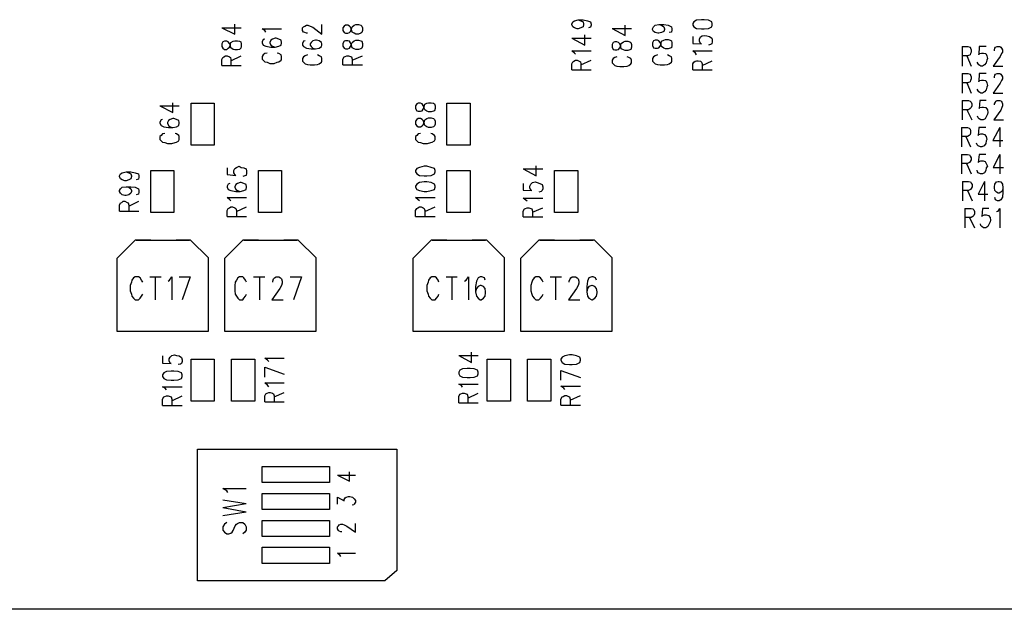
# Model space of a CAD drawing. Extents: x 11.9 to 28.1, y 10.8 to 21.2.
# Tile 18 of 44: x 21.5 to 23.4, y 13.9 to 15. Entities that reach past the tile are written whole.
import ezdxf

# ---------------------------------------------------------------- set-up
doc = ezdxf.new("R2010")
doc.units = 0
doc.header["$MEASUREMENT"] = 0
doc.layers.add('LAYNR1', color=2, linetype='Continuous')

msp = doc.modelspace()

# ---------------------------------------------------------------- linework, layer by layer
at = {"layer": 'LAYNR1'}
for points in [[(22.557, 15.031), (22.559, 15.035)], [(22.559, 15.035), (22.562, 15.037)], [(22.562, 15.037), (22.569, 15.039)], [(22.569, 15.039), (22.574, 15.037)], [(22.569, 15.039), (22.578, 15.039)], [(22.574, 15.037), (22.578, 15.035)], [(22.578, 15.039), (22.586, 15.037)], [(22.578, 15.035), (22.579, 15.031)], [(22.586, 15.037), (22.592, 15.035)], [(22.592, 15.035), (22.593, 15.031)], [(21.907, 15.024), (21.931, 15.012), (21.931, 15.031)], [(21.907, 15.024), (21.943, 15.024)], [(21.989, 15.016), (21.987, 15.019), (21.982, 15.022), (22.018, 15.022)], [(22.057, 15.024), (22.059, 15.026)], [(22.057, 15.019), (22.057, 15.024)], [(22.059, 15.016), (22.057, 15.019)], [(22.059, 15.026), (22.061, 15.027)], [(22.061, 15.027), (22.064, 15.029)], [(22.064, 15.029), (22.067, 15.029)], [(22.067, 15.029), (22.071, 15.027)], [(22.071, 15.027), (22.076, 15.025)], [(22.076, 15.025), (22.093, 15.012)], [(22.093, 15.012), (22.093, 15.03)], [(22.134, 15.027), (22.132, 15.024)], [(22.132, 15.024), (22.132, 15.019)], [(22.132, 15.019), (22.134, 15.015)], [(22.137, 15.029), (22.134, 15.027)], [(22.141, 15.029), (22.137, 15.029)], [(22.144, 15.027), (22.141, 15.029)], [(22.146, 15.025), (22.144, 15.027)], [(22.144, 15.015), (22.146, 15.017)], [(22.148, 15.02), (22.146, 15.025)], [(22.146, 15.017), (22.148, 15.022)], [(22.148, 15.022), (22.149, 15.026)], [(22.149, 15.016), (22.148, 15.02)], [(22.149, 15.026), (22.153, 15.029)], [(22.153, 15.029), (22.156, 15.03)], [(22.156, 15.03), (22.161, 15.03)], [(22.161, 15.03), (22.165, 15.029)], [(22.165, 15.029), (22.167, 15.027)], [(22.167, 15.027), (22.168, 15.024)], [(22.168, 15.019), (22.167, 15.015)], [(22.168, 15.024), (22.168, 15.019)], [(22.557, 15.03), (22.557, 15.031)], [(22.559, 15.026), (22.557, 15.03)], [(22.562, 15.024), (22.559, 15.026)], [(22.567, 15.022), (22.562, 15.024)], [(22.569, 15.022), (22.567, 15.022)], [(22.574, 15.024), (22.569, 15.022)], [(22.578, 15.026), (22.574, 15.024)], [(22.579, 15.03), (22.578, 15.026)], [(22.579, 15.031), (22.579, 15.03)], [(22.592, 15.025), (22.588, 15.024)], [(22.593, 15.029), (22.592, 15.025)], [(22.593, 15.031), (22.593, 15.029)], [(22.632, 15.023), (22.656, 15.01)], [(22.632, 15.023), (22.668, 15.023)], [(22.656, 15.01), (22.656, 15.029)], [(22.707, 15.022), (22.709, 15.026)], [(22.707, 15.021), (22.707, 15.022)], [(22.709, 15.017), (22.707, 15.021)], [(22.709, 15.026), (22.712, 15.029)], [(22.712, 15.015), (22.709, 15.017)], [(22.712, 15.029), (22.719, 15.03)], [(22.719, 15.03), (22.724, 15.029)], [(22.719, 15.03), (22.728, 15.03)], [(22.724, 15.029), (22.728, 15.026)], [(22.728, 15.017), (22.724, 15.015)], [(22.728, 15.03), (22.736, 15.029)], [(22.728, 15.026), (22.729, 15.022)], [(22.729, 15.021), (22.728, 15.017)], [(22.729, 15.022), (22.729, 15.021)], [(22.736, 15.029), (22.742, 15.026)], [(22.742, 15.026), (22.743, 15.022)], [(22.743, 15.02), (22.742, 15.016)], [(22.743, 15.022), (22.743, 15.02)], [(21.987, 15.003), (21.984, 15.002), (21.982, 14.998), (21.982, 14.996), (21.984, 14.992), (21.989, 14.99), (21.998, 14.988), (22.006, 14.988), (22.013, 14.99), (22.017, 14.992), (22.018, 14.996), (22.018, 14.997), (22.017, 15.001), (22.013, 15.003), (22.008, 15.005), (22.006, 15.005), (22.001, 15.003), (21.998, 15.001), (21.996, 14.997), (21.996, 14.996), (21.998, 14.992), (22.001, 14.99), (22.006, 14.988)], [(22.059, 14.999), (22.057, 14.995)], [(22.061, 15.015), (22.059, 15.016)], [(22.062, 15), (22.059, 14.999)], [(22.064, 15.014), (22.061, 15.015)], [(22.066, 15.014), (22.064, 15.014)], [(22.076, 15), (22.073, 14.997)], [(22.081, 15.001), (22.076, 15)], [(22.083, 15.001), (22.081, 15.001)], [(22.088, 15), (22.083, 15.001)], [(22.092, 14.997), (22.088, 15)], [(22.134, 14.999), (22.132, 14.995)], [(22.134, 15.015), (22.137, 15.014)], [(22.137, 15), (22.134, 14.999)], [(22.137, 15.014), (22.141, 15.014)], [(22.141, 15), (22.137, 15)], [(22.141, 15.014), (22.144, 15.015)], [(22.144, 14.999), (22.141, 15)], [(22.146, 14.996), (22.144, 14.999)], [(22.153, 15.014), (22.149, 15.016)], [(22.149, 14.997), (22.153, 15)], [(22.156, 15.012), (22.153, 15.014)], [(22.153, 15), (22.156, 15.001)], [(22.161, 15.012), (22.156, 15.012)], [(22.156, 15.001), (22.161, 15.001)], [(22.165, 15.014), (22.161, 15.012)], [(22.161, 15.001), (22.165, 15)], [(22.167, 15.015), (22.165, 15.014)], [(22.165, 15), (22.167, 14.999)], [(22.167, 14.999), (22.168, 14.995)], [(22.557, 15.005), (22.581, 14.992)], [(22.557, 15.005), (22.593, 15.005)], [(22.581, 14.992), (22.581, 15.011)], [(22.637, 14.998), (22.634, 14.997)], [(22.641, 14.998), (22.637, 14.998)], [(22.644, 14.997), (22.641, 14.998)], [(22.649, 14.995), (22.653, 14.998)], [(22.653, 14.998), (22.656, 14.999)], [(22.656, 14.999), (22.661, 14.999)], [(22.661, 14.999), (22.665, 14.998)], [(22.665, 14.998), (22.667, 14.997)], [(22.709, 15), (22.707, 14.996)], [(22.712, 15.001), (22.709, 15)], [(22.717, 15.014), (22.712, 15.015)], [(22.716, 15.001), (22.712, 15.001)], [(22.719, 15), (22.716, 15.001)], [(22.719, 15.014), (22.717, 15.014)], [(22.724, 15.015), (22.719, 15.014)], [(22.721, 14.997), (22.719, 15)], [(22.723, 14.995), (22.724, 14.999)], [(22.724, 14.999), (22.728, 15.001)], [(22.728, 15.001), (22.731, 15.002)], [(22.731, 15.002), (22.736, 15.002)], [(22.736, 15.002), (22.74, 15.001)], [(22.742, 15.016), (22.738, 15.015)], [(22.74, 15.001), (22.742, 15)], [(22.742, 15), (22.743, 14.996)], [(22.782, 15.008), (22.782, 14.995), (22.798, 14.994), (22.796, 14.995), (22.794, 14.999), (22.794, 15.003), (22.796, 15.007), (22.799, 15.009), (22.804, 15.01), (22.808, 15.009), (22.813, 15.008), (22.817, 15.005), (22.818, 15.002), (22.818, 14.998), (22.817, 14.994), (22.815, 14.993), (22.811, 14.992)], [(22.057, 14.995), (22.057, 14.992)], [(22.057, 14.992), (22.059, 14.989)], [(22.059, 14.989), (22.064, 14.986)], [(22.064, 14.986), (22.073, 14.985)], [(22.073, 14.997), (22.071, 14.994)], [(22.071, 14.994), (22.071, 14.992)], [(22.071, 14.992), (22.073, 14.989)], [(22.073, 14.989), (22.076, 14.986)], [(22.073, 14.985), (22.081, 14.985)], [(22.076, 14.986), (22.081, 14.985)], [(22.081, 14.985), (22.088, 14.986)], [(22.088, 14.986), (22.092, 14.989)], [(22.093, 14.994), (22.092, 14.997)], [(22.092, 14.989), (22.093, 14.992)], [(22.093, 14.992), (22.093, 14.994)], [(22.132, 14.995), (22.132, 14.99)], [(22.132, 14.99), (22.134, 14.986)], [(22.134, 14.986), (22.137, 14.985)], [(22.137, 14.985), (22.141, 14.985)], [(22.141, 14.985), (22.144, 14.986)], [(22.144, 14.986), (22.146, 14.989)], [(22.148, 14.991), (22.146, 14.996)], [(22.146, 14.989), (22.148, 14.994)], [(22.148, 14.994), (22.149, 14.997)], [(22.149, 14.987), (22.148, 14.991)], [(22.153, 14.985), (22.149, 14.987)], [(22.156, 14.984), (22.153, 14.985)], [(22.161, 14.984), (22.156, 14.984)], [(22.165, 14.985), (22.161, 14.984)], [(22.167, 14.986), (22.165, 14.985)], [(22.168, 14.99), (22.167, 14.986)], [(22.168, 14.995), (22.168, 14.99)], [(22.562, 14.977), (22.557, 14.981)], [(22.557, 14.981), (22.593, 14.981)], [(22.634, 14.997), (22.632, 14.993)], [(22.632, 14.993), (22.632, 14.988)], [(22.632, 14.988), (22.634, 14.984)], [(22.634, 14.984), (22.637, 14.983)], [(22.637, 14.983), (22.641, 14.983)], [(22.641, 14.983), (22.644, 14.984)], [(22.646, 14.994), (22.644, 14.997)], [(22.644, 14.984), (22.646, 14.987)], [(22.648, 14.989), (22.646, 14.994)], [(22.646, 14.987), (22.648, 14.992)], [(22.648, 14.992), (22.649, 14.995)], [(22.649, 14.985), (22.648, 14.989)], [(22.653, 14.983), (22.649, 14.985)], [(22.656, 14.982), (22.653, 14.983)], [(22.661, 14.982), (22.656, 14.982)], [(22.665, 14.983), (22.661, 14.982)], [(22.667, 14.984), (22.665, 14.983)], [(22.667, 14.997), (22.668, 14.993)], [(22.668, 14.988), (22.667, 14.984)], [(22.668, 14.993), (22.668, 14.988)], [(22.707, 14.996), (22.707, 14.991)], [(22.707, 14.991), (22.709, 14.987)], [(22.709, 14.987), (22.712, 14.986)], [(22.712, 14.986), (22.716, 14.986)], [(22.716, 14.986), (22.719, 14.987)], [(22.719, 14.987), (22.721, 14.99)], [(22.723, 14.992), (22.721, 14.997)], [(22.721, 14.99), (22.723, 14.995)], [(22.724, 14.989), (22.723, 14.992)], [(22.728, 14.986), (22.724, 14.989)], [(22.731, 14.985), (22.728, 14.986)], [(22.736, 14.985), (22.731, 14.985)], [(22.74, 14.986), (22.736, 14.985)], [(22.742, 14.987), (22.74, 14.986)], [(22.743, 14.991), (22.742, 14.987)], [(22.743, 14.996), (22.743, 14.991)], [(22.789, 14.974), (22.787, 14.977), (22.782, 14.981), (22.818, 14.981)], [(23.282, 14.989), (23.282, 14.953)], [(23.282, 14.989), (23.293, 14.989), (23.297, 14.988), (23.298, 14.986), (23.299, 14.983), (23.299, 14.979), (23.298, 14.976), (23.297, 14.974), (23.293, 14.972), (23.282, 14.972)], [(23.327, 14.989), (23.314, 14.989), (23.313, 14.974), (23.314, 14.976), (23.318, 14.977), (23.322, 14.977), (23.326, 14.976), (23.328, 14.972), (23.329, 14.967), (23.328, 14.964), (23.327, 14.959), (23.324, 14.955), (23.32, 14.953), (23.317, 14.953), (23.313, 14.955), (23.312, 14.957), (23.31, 14.96)], [(23.342, 14.981), (23.342, 14.983), (23.343, 14.986), (23.344, 14.988), (23.347, 14.989), (23.352, 14.989), (23.354, 14.988), (23.355, 14.986), (23.357, 14.983), (23.357, 14.979), (23.355, 14.976), (23.353, 14.971), (23.34, 14.953), (23.358, 14.953)], [(21.907, 14.954), (21.907, 14.965), (21.909, 14.969), (21.911, 14.97), (21.914, 14.972), (21.917, 14.972), (21.921, 14.97), (21.923, 14.969), (21.924, 14.965), (21.924, 14.954)], [(21.924, 14.963), (21.943, 14.972)], [(21.991, 14.977), (21.987, 14.976), (21.984, 14.974), (21.982, 14.971), (21.982, 14.966), (21.984, 14.964), (21.987, 14.961), (21.991, 14.96), (21.996, 14.958), (22.004, 14.958), (22.01, 14.96), (22.013, 14.961), (22.017, 14.964), (22.018, 14.966), (22.018, 14.971), (22.017, 14.974), (22.013, 14.976), (22.01, 14.977)], [(22.059, 14.97), (22.057, 14.967)], [(22.057, 14.967), (22.057, 14.962)], [(22.057, 14.962), (22.059, 14.96)], [(22.062, 14.972), (22.059, 14.97)], [(22.066, 14.974), (22.062, 14.972)], [(22.088, 14.972), (22.085, 14.974)], [(22.092, 14.97), (22.088, 14.972)], [(22.093, 14.967), (22.092, 14.97)], [(22.092, 14.96), (22.093, 14.962)], [(22.093, 14.962), (22.093, 14.967)], [(22.132, 14.966), (22.134, 14.97)], [(22.132, 14.955), (22.132, 14.966)], [(22.134, 14.97), (22.136, 14.971)], [(22.136, 14.971), (22.139, 14.972)], [(22.139, 14.972), (22.142, 14.972)], [(22.142, 14.972), (22.146, 14.971)], [(22.146, 14.971), (22.148, 14.97)], [(22.148, 14.97), (22.149, 14.966)], [(22.149, 14.964), (22.168, 14.972)], [(22.149, 14.966), (22.149, 14.955)], [(22.559, 14.961), (22.561, 14.962)], [(22.561, 14.962), (22.564, 14.964)], [(22.564, 14.975), (22.562, 14.977)], [(22.564, 14.964), (22.567, 14.964)], [(22.567, 14.964), (22.571, 14.962)], [(22.571, 14.962), (22.573, 14.961)], [(22.574, 14.955), (22.593, 14.964)], [(22.634, 14.967), (22.632, 14.964)], [(22.632, 14.964), (22.632, 14.959)], [(22.637, 14.969), (22.634, 14.967)], [(22.641, 14.97), (22.637, 14.969)], [(22.663, 14.969), (22.66, 14.97)], [(22.667, 14.967), (22.663, 14.969)], [(22.668, 14.964), (22.667, 14.967)], [(22.668, 14.959), (22.668, 14.964)], [(22.709, 14.97), (22.707, 14.967)], [(22.707, 14.967), (22.707, 14.962)], [(22.707, 14.962), (22.709, 14.96)], [(22.712, 14.972), (22.709, 14.97)], [(22.716, 14.974), (22.712, 14.972)], [(22.738, 14.972), (22.735, 14.974)], [(22.742, 14.97), (22.738, 14.972)], [(22.743, 14.967), (22.742, 14.97)], [(22.742, 14.96), (22.743, 14.962)], [(22.743, 14.962), (22.743, 14.967)], [(22.782, 14.946), (22.782, 14.957), (22.784, 14.96), (22.786, 14.962), (22.789, 14.963), (22.792, 14.963), (22.796, 14.962), (22.798, 14.96), (22.799, 14.957), (22.799, 14.946)], [(22.799, 14.954), (22.818, 14.963)], [(23.291, 14.972), (23.299, 14.953)], [(21.907, 14.954), (21.943, 14.954)], [(22.059, 14.96), (22.062, 14.957)], [(22.062, 14.957), (22.066, 14.956)], [(22.066, 14.956), (22.071, 14.955)], [(22.071, 14.955), (22.079, 14.955)], [(22.079, 14.955), (22.085, 14.956)], [(22.085, 14.956), (22.088, 14.957)], [(22.088, 14.957), (22.092, 14.96)], [(22.132, 14.955), (22.168, 14.955)], [(22.557, 14.957), (22.559, 14.961)], [(22.557, 14.946), (22.557, 14.957)], [(22.557, 14.946), (22.593, 14.946)], [(22.573, 14.961), (22.574, 14.957)], [(22.574, 14.957), (22.574, 14.946)], [(22.632, 14.959), (22.634, 14.957)], [(22.634, 14.957), (22.637, 14.954)], [(22.637, 14.954), (22.641, 14.953)], [(22.641, 14.953), (22.646, 14.952)], [(22.646, 14.952), (22.654, 14.952)], [(22.654, 14.952), (22.66, 14.953)], [(22.66, 14.953), (22.663, 14.954)], [(22.663, 14.954), (22.667, 14.957)], [(22.667, 14.957), (22.668, 14.959)], [(22.709, 14.96), (22.712, 14.957)], [(22.712, 14.957), (22.716, 14.956)], [(22.716, 14.956), (22.721, 14.955)], [(22.721, 14.955), (22.729, 14.955)], [(22.729, 14.955), (22.735, 14.956)], [(22.735, 14.956), (22.738, 14.957)], [(22.738, 14.957), (22.742, 14.96)], [(22.782, 14.946), (22.818, 14.946)], [(23.282, 14.939), (23.282, 14.903)], [(23.282, 14.939), (23.293, 14.939), (23.297, 14.938), (23.298, 14.936), (23.299, 14.933), (23.299, 14.929), (23.298, 14.926), (23.297, 14.924), (23.293, 14.922), (23.282, 14.922)], [(23.327, 14.939), (23.314, 14.939), (23.313, 14.924), (23.314, 14.926), (23.318, 14.927), (23.322, 14.927), (23.326, 14.926), (23.328, 14.922), (23.329, 14.917), (23.328, 14.914), (23.327, 14.909), (23.324, 14.905), (23.32, 14.903), (23.317, 14.903), (23.313, 14.905), (23.312, 14.907), (23.31, 14.91)], [(23.342, 14.931), (23.342, 14.933), (23.343, 14.936), (23.344, 14.938), (23.347, 14.939), (23.352, 14.939), (23.354, 14.938), (23.355, 14.936), (23.357, 14.933), (23.357, 14.929), (23.355, 14.926), (23.353, 14.921), (23.34, 14.903), (23.358, 14.903)], [(23.291, 14.922), (23.299, 14.903)], [(23.282, 14.889), (23.282, 14.853)], [(23.282, 14.889), (23.294, 14.889)], [(23.294, 14.889), (23.297, 14.888)], [(23.315, 14.889), (23.314, 14.874)], [(23.327, 14.889), (23.315, 14.889)], [(23.345, 14.888), (23.347, 14.889)], [(23.347, 14.889), (23.352, 14.889)], [(23.352, 14.889), (23.355, 14.888)], [(21.792, 14.879), (21.816, 14.867), (21.816, 14.885)], [(21.792, 14.879), (21.828, 14.879)], [(21.85, 14.806), (21.85, 14.884)], [(21.85, 14.884), (21.893, 14.884)], [(21.893, 14.884), (21.893, 14.806)], [(22.325, 14.806), (22.325, 14.884)], [(22.325, 14.884), (22.368, 14.884)], [(22.368, 14.884), (22.368, 14.806)], [(23.294, 14.872), (23.282, 14.872)], [(23.291, 14.872), (23.3, 14.853)], [(23.297, 14.874), (23.294, 14.872)], [(23.297, 14.888), (23.299, 14.886)], [(23.299, 14.876), (23.297, 14.874)], [(23.299, 14.886), (23.3, 14.883)], [(23.3, 14.879), (23.299, 14.876)], [(23.3, 14.883), (23.3, 14.879)], [(23.314, 14.874), (23.315, 14.876)], [(23.315, 14.876), (23.319, 14.877)], [(23.319, 14.877), (23.322, 14.877)], [(23.322, 14.877), (23.326, 14.876)], [(23.326, 14.876), (23.329, 14.872)], [(23.329, 14.872), (23.33, 14.867)], [(23.354, 14.871), (23.341, 14.853)], [(23.342, 14.883), (23.344, 14.886)], [(23.342, 14.881), (23.342, 14.883)], [(23.344, 14.886), (23.345, 14.888)], [(23.356, 14.876), (23.354, 14.871)], [(23.355, 14.888), (23.356, 14.886)], [(23.356, 14.886), (23.357, 14.883)], [(23.357, 14.879), (23.356, 14.876)], [(23.357, 14.883), (23.357, 14.879)], [(21.797, 14.854), (21.794, 14.853), (21.792, 14.849), (21.792, 14.847), (21.794, 14.843), (21.799, 14.84), (21.808, 14.839), (21.816, 14.839), (21.823, 14.84), (21.827, 14.843), (21.828, 14.847), (21.828, 14.848), (21.827, 14.852), (21.823, 14.854), (21.818, 14.856), (21.816, 14.856), (21.811, 14.854), (21.808, 14.852), (21.806, 14.848), (21.806, 14.847), (21.808, 14.843), (21.811, 14.84), (21.816, 14.839)], [(23.312, 14.857), (23.311, 14.86)], [(23.314, 14.855), (23.312, 14.857)], [(23.317, 14.853), (23.314, 14.855)], [(23.321, 14.853), (23.317, 14.853)], [(23.325, 14.855), (23.321, 14.853)], [(23.327, 14.859), (23.325, 14.855)], [(23.329, 14.864), (23.327, 14.859)], [(23.33, 14.867), (23.329, 14.864)], [(23.341, 14.853), (23.359, 14.853)], [(23.281, 14.839), (23.281, 14.803)], [(23.281, 14.839), (23.292, 14.839), (23.295, 14.838), (23.297, 14.836), (23.298, 14.833), (23.298, 14.829), (23.297, 14.826), (23.295, 14.824), (23.292, 14.822), (23.281, 14.822)], [(23.326, 14.839), (23.313, 14.839), (23.312, 14.824), (23.313, 14.826), (23.317, 14.827), (23.32, 14.827), (23.324, 14.826), (23.327, 14.822), (23.328, 14.817), (23.327, 14.814), (23.326, 14.809), (23.323, 14.805), (23.319, 14.803), (23.316, 14.803), (23.312, 14.805), (23.31, 14.807), (23.309, 14.81)], [(23.352, 14.839), (23.339, 14.815), (23.358, 14.815)], [(23.352, 14.839), (23.352, 14.803)], [(21.801, 14.828), (21.797, 14.827), (21.794, 14.824), (21.792, 14.822), (21.792, 14.817), (21.794, 14.814), (21.797, 14.812), (21.801, 14.811), (21.806, 14.809), (21.814, 14.809), (21.82, 14.811), (21.823, 14.812), (21.827, 14.814), (21.828, 14.817), (21.828, 14.822), (21.827, 14.824), (21.823, 14.827), (21.82, 14.828)], [(22.276, 14.828), (22.272, 14.827), (22.269, 14.824), (22.267, 14.822), (22.267, 14.817), (22.269, 14.814), (22.272, 14.812), (22.276, 14.811), (22.281, 14.809), (22.289, 14.809), (22.295, 14.811), (22.298, 14.812), (22.302, 14.814), (22.303, 14.817), (22.303, 14.822), (22.302, 14.824), (22.298, 14.827), (22.295, 14.828)], [(23.289, 14.822), (23.298, 14.803)], [(21.893, 14.806), (21.85, 14.806)], [(22.368, 14.806), (22.325, 14.806)], [(23.281, 14.789), (23.281, 14.753)], [(23.281, 14.789), (23.292, 14.789)], [(23.292, 14.789), (23.296, 14.788)], [(23.296, 14.788), (23.297, 14.786)], [(23.297, 14.786), (23.299, 14.783)], [(23.299, 14.779), (23.297, 14.776)], [(23.299, 14.783), (23.299, 14.779)], [(23.314, 14.789), (23.312, 14.774)], [(23.326, 14.789), (23.314, 14.789)], [(23.352, 14.789), (23.34, 14.765)], [(23.352, 14.789), (23.352, 14.753)], [(21.917, 14.764), (21.917, 14.752)], [(21.929, 14.759), (21.931, 14.763)], [(21.931, 14.763), (21.934, 14.765)], [(21.934, 14.765), (21.939, 14.767)], [(21.939, 14.767), (21.943, 14.765)], [(21.943, 14.765), (21.948, 14.764)], [(21.948, 14.764), (21.952, 14.762)], [(21.952, 14.762), (21.953, 14.758)], [(22.269, 14.763), (22.267, 14.759)], [(22.274, 14.765), (22.269, 14.763)], [(22.283, 14.767), (22.274, 14.765)], [(22.288, 14.767), (22.283, 14.767)], [(22.296, 14.765), (22.288, 14.767)], [(22.302, 14.763), (22.296, 14.765)], [(22.303, 14.759), (22.302, 14.763)], [(22.467, 14.762), (22.491, 14.749)], [(22.467, 14.762), (22.503, 14.762)], [(22.491, 14.749), (22.491, 14.768)], [(23.292, 14.772), (23.281, 14.772)], [(23.29, 14.772), (23.299, 14.753)], [(23.296, 14.774), (23.292, 14.772)], [(23.297, 14.776), (23.296, 14.774)], [(23.312, 14.774), (23.314, 14.776)], [(23.314, 14.776), (23.317, 14.777)], [(23.317, 14.777), (23.321, 14.777)], [(23.321, 14.777), (23.325, 14.776)], [(23.325, 14.776), (23.327, 14.772)], [(23.327, 14.764), (23.326, 14.759)], [(23.327, 14.772), (23.329, 14.767)], [(23.329, 14.767), (23.327, 14.764)], [(23.34, 14.765), (23.359, 14.765)], [(21.717, 14.749), (21.719, 14.753)], [(21.717, 14.748), (21.717, 14.749)], [(21.719, 14.744), (21.717, 14.748)], [(21.719, 14.753), (21.722, 14.755)], [(21.722, 14.742), (21.719, 14.744)], [(21.722, 14.755), (21.729, 14.757)], [(21.727, 14.74), (21.722, 14.742)], [(21.729, 14.757), (21.734, 14.755)], [(21.729, 14.757), (21.738, 14.757)], [(21.734, 14.742), (21.729, 14.74)], [(21.734, 14.755), (21.738, 14.753)], [(21.738, 14.744), (21.734, 14.742)], [(21.738, 14.757), (21.746, 14.755)], [(21.738, 14.753), (21.739, 14.749)], [(21.739, 14.748), (21.738, 14.744)], [(21.739, 14.749), (21.739, 14.748)], [(21.746, 14.755), (21.752, 14.753)], [(21.752, 14.743), (21.748, 14.742)], [(21.752, 14.753), (21.753, 14.749)], [(21.753, 14.747), (21.752, 14.743)], [(21.753, 14.749), (21.753, 14.747)], [(21.775, 14.681), (21.775, 14.759)], [(21.775, 14.759), (21.818, 14.759)], [(21.818, 14.759), (21.818, 14.681)], [(21.917, 14.752), (21.933, 14.75)], [(21.929, 14.755), (21.929, 14.759)], [(21.931, 14.752), (21.929, 14.755)], [(21.933, 14.75), (21.931, 14.752)], [(21.95, 14.749), (21.946, 14.748)], [(21.952, 14.75), (21.95, 14.749)], [(21.953, 14.754), (21.952, 14.75)], [(21.953, 14.758), (21.953, 14.754)], [(21.975, 14.681), (21.975, 14.759)], [(21.975, 14.759), (22.018, 14.759)], [(22.018, 14.759), (22.018, 14.681)], [(22.267, 14.759), (22.267, 14.757)], [(22.267, 14.757), (22.269, 14.753)], [(22.269, 14.753), (22.274, 14.75)], [(22.274, 14.75), (22.283, 14.749)], [(22.283, 14.749), (22.288, 14.749)], [(22.288, 14.749), (22.296, 14.75)], [(22.296, 14.75), (22.302, 14.753)], [(22.302, 14.753), (22.303, 14.757)], [(22.303, 14.757), (22.303, 14.759)], [(22.325, 14.681), (22.325, 14.759)], [(22.325, 14.759), (22.368, 14.759)], [(22.368, 14.759), (22.368, 14.681)], [(22.525, 14.681), (22.525, 14.759)], [(22.525, 14.759), (22.568, 14.759)], [(22.568, 14.759), (22.568, 14.681)], [(23.311, 14.757), (23.31, 14.76)], [(23.312, 14.755), (23.311, 14.757)], [(23.316, 14.753), (23.312, 14.755)], [(23.32, 14.753), (23.316, 14.753)], [(23.324, 14.755), (23.32, 14.753)], [(23.326, 14.759), (23.324, 14.755)], [(21.717, 14.722), (21.719, 14.725)], [(21.719, 14.725), (21.722, 14.728)], [(21.722, 14.728), (21.729, 14.729)], [(21.729, 14.74), (21.727, 14.74)], [(21.729, 14.729), (21.734, 14.728)], [(21.729, 14.729), (21.738, 14.729)], [(21.734, 14.728), (21.738, 14.725)], [(21.738, 14.729), (21.746, 14.728)], [(21.738, 14.725), (21.739, 14.722)], [(21.746, 14.728), (21.752, 14.725)], [(21.752, 14.725), (21.753, 14.722)], [(21.919, 14.734), (21.917, 14.73)], [(21.917, 14.73), (21.917, 14.728)], [(21.917, 14.728), (21.919, 14.724)], [(21.922, 14.735), (21.919, 14.734)], [(21.919, 14.724), (21.924, 14.722)], [(21.933, 14.733), (21.931, 14.729)], [(21.931, 14.729), (21.931, 14.728)], [(21.931, 14.728), (21.933, 14.724)], [(21.936, 14.735), (21.933, 14.733)], [(21.933, 14.724), (21.936, 14.722)], [(21.941, 14.737), (21.936, 14.735)], [(21.943, 14.737), (21.941, 14.737)], [(21.948, 14.735), (21.943, 14.737)], [(21.952, 14.733), (21.948, 14.735)], [(21.948, 14.722), (21.952, 14.724)], [(21.953, 14.729), (21.952, 14.733)], [(21.952, 14.724), (21.953, 14.728)], [(21.953, 14.728), (21.953, 14.729)], [(22.269, 14.734), (22.267, 14.73)], [(22.267, 14.73), (22.267, 14.728)], [(22.267, 14.728), (22.269, 14.724)], [(22.274, 14.737), (22.269, 14.734)], [(22.269, 14.724), (22.274, 14.722)], [(22.283, 14.738), (22.274, 14.737)], [(22.288, 14.738), (22.283, 14.738)], [(22.296, 14.737), (22.288, 14.738)], [(22.302, 14.734), (22.296, 14.737)], [(22.296, 14.722), (22.302, 14.724)], [(22.303, 14.73), (22.302, 14.734)], [(22.302, 14.724), (22.303, 14.728)], [(22.303, 14.728), (22.303, 14.73)], [(22.467, 14.735), (22.467, 14.723)], [(22.479, 14.73), (22.481, 14.734)], [(22.479, 14.727), (22.479, 14.73)], [(22.481, 14.723), (22.479, 14.727)], [(22.481, 14.734), (22.484, 14.737)], [(22.484, 14.737), (22.489, 14.738)], [(22.489, 14.738), (22.493, 14.737)], [(22.493, 14.737), (22.498, 14.735)], [(22.498, 14.735), (22.502, 14.733)], [(22.502, 14.733), (22.503, 14.729)], [(22.503, 14.725), (22.502, 14.722)], [(22.503, 14.729), (22.503, 14.725)], [(23.283, 14.739), (23.283, 14.703)], [(23.283, 14.739), (23.294, 14.739), (23.298, 14.738), (23.299, 14.736), (23.301, 14.733), (23.301, 14.729), (23.299, 14.726), (23.298, 14.724), (23.294, 14.722), (23.283, 14.722)], [(23.324, 14.739), (23.312, 14.715), (23.33, 14.715)], [(23.324, 14.739), (23.324, 14.703)], [(23.358, 14.727), (23.357, 14.722), (23.354, 14.719), (23.351, 14.717), (23.349, 14.717), (23.346, 14.719), (23.343, 14.722), (23.342, 14.727), (23.342, 14.729), (23.343, 14.734), (23.346, 14.738), (23.349, 14.739), (23.351, 14.739), (23.354, 14.738), (23.357, 14.734), (23.358, 14.727), (23.358, 14.719), (23.357, 14.71), (23.354, 14.705), (23.351, 14.703), (23.348, 14.703), (23.344, 14.705), (23.343, 14.709)], [(21.717, 14.72), (21.717, 14.722)], [(21.719, 14.717), (21.717, 14.72)], [(21.722, 14.714), (21.719, 14.717)], [(21.727, 14.713), (21.722, 14.714)], [(21.729, 14.713), (21.727, 14.713)], [(21.734, 14.714), (21.729, 14.713)], [(21.738, 14.717), (21.734, 14.714)], [(21.739, 14.72), (21.738, 14.717)], [(21.739, 14.722), (21.739, 14.72)], [(21.752, 14.715), (21.748, 14.714)], [(21.753, 14.719), (21.752, 14.715)], [(21.753, 14.722), (21.753, 14.719)], [(21.922, 14.705), (21.917, 14.709)], [(21.917, 14.709), (21.953, 14.709)], [(21.924, 14.722), (21.933, 14.72)], [(21.933, 14.72), (21.941, 14.72)], [(21.936, 14.722), (21.941, 14.72)], [(21.941, 14.72), (21.948, 14.722)], [(22.272, 14.705), (22.267, 14.709)], [(22.267, 14.709), (22.303, 14.709)], [(22.274, 14.722), (22.283, 14.72)], [(22.283, 14.72), (22.288, 14.72)], [(22.288, 14.72), (22.296, 14.722)], [(22.467, 14.723), (22.483, 14.722)], [(22.472, 14.704), (22.467, 14.708)], [(22.467, 14.708), (22.503, 14.708)], [(22.483, 14.722), (22.481, 14.723)], [(22.5, 14.72), (22.496, 14.719)], [(22.502, 14.722), (22.5, 14.72)], [(23.292, 14.722), (23.301, 14.703)], [(21.717, 14.695), (21.719, 14.699)], [(21.717, 14.684), (21.717, 14.695)], [(21.719, 14.699), (21.721, 14.7)], [(21.721, 14.7), (21.724, 14.702)], [(21.724, 14.702), (21.727, 14.702)], [(21.727, 14.702), (21.731, 14.7)], [(21.731, 14.7), (21.733, 14.699)], [(21.733, 14.699), (21.734, 14.695)], [(21.734, 14.693), (21.753, 14.702)], [(21.734, 14.695), (21.734, 14.684)], [(21.917, 14.685), (21.919, 14.689)], [(21.919, 14.689), (21.921, 14.69)], [(21.921, 14.69), (21.924, 14.692)], [(21.924, 14.703), (21.922, 14.705)], [(21.924, 14.692), (21.927, 14.692)], [(21.927, 14.692), (21.931, 14.69)], [(21.931, 14.69), (21.933, 14.689)], [(21.933, 14.689), (21.934, 14.685)], [(21.934, 14.683), (21.953, 14.692)], [(22.267, 14.685), (22.269, 14.689)], [(22.269, 14.689), (22.271, 14.69)], [(22.271, 14.69), (22.274, 14.692)], [(22.274, 14.703), (22.272, 14.705)], [(22.274, 14.692), (22.277, 14.692)], [(22.277, 14.692), (22.281, 14.69)], [(22.281, 14.69), (22.283, 14.689)], [(22.283, 14.689), (22.284, 14.685)], [(22.284, 14.683), (22.303, 14.692)], [(22.467, 14.684), (22.469, 14.688)], [(22.469, 14.688), (22.471, 14.689)], [(22.471, 14.689), (22.474, 14.69)], [(22.474, 14.702), (22.472, 14.704)], [(22.474, 14.69), (22.477, 14.69)], [(22.477, 14.69), (22.481, 14.689)], [(22.481, 14.689), (22.483, 14.688)], [(22.483, 14.688), (22.484, 14.684)], [(22.484, 14.682), (22.503, 14.69)], [(23.287, 14.689), (23.287, 14.653)], [(23.287, 14.689), (23.299, 14.689)], [(23.299, 14.689), (23.302, 14.688)], [(23.302, 14.688), (23.304, 14.686)], [(23.32, 14.689), (23.319, 14.674)], [(23.332, 14.689), (23.32, 14.689)], [(23.349, 14.684), (23.352, 14.689)], [(23.352, 14.689), (23.352, 14.653)], [(21.717, 14.684), (21.753, 14.684)], [(21.818, 14.681), (21.775, 14.681)], [(21.917, 14.674), (21.917, 14.685)], [(21.917, 14.674), (21.953, 14.674)], [(21.934, 14.685), (21.934, 14.674)], [(22.018, 14.681), (21.975, 14.681)], [(22.267, 14.674), (22.267, 14.685)], [(22.267, 14.674), (22.303, 14.674)], [(22.284, 14.685), (22.284, 14.674)], [(22.368, 14.681), (22.325, 14.681)], [(22.467, 14.673), (22.467, 14.684)], [(22.467, 14.673), (22.503, 14.673)], [(22.484, 14.684), (22.484, 14.673)], [(22.568, 14.681), (22.525, 14.681)], [(23.299, 14.672), (23.287, 14.672)], [(23.296, 14.672), (23.305, 14.653)], [(23.302, 14.674), (23.299, 14.672)], [(23.304, 14.676), (23.302, 14.674)], [(23.304, 14.686), (23.305, 14.683)], [(23.305, 14.679), (23.304, 14.676)], [(23.305, 14.683), (23.305, 14.679)], [(23.319, 14.674), (23.32, 14.676)], [(23.32, 14.676), (23.324, 14.677)], [(23.324, 14.677), (23.327, 14.677)], [(23.327, 14.677), (23.331, 14.676)], [(23.331, 14.676), (23.334, 14.672)], [(23.334, 14.672), (23.335, 14.667)], [(23.346, 14.683), (23.349, 14.684)], [(23.317, 14.657), (23.316, 14.66)], [(23.319, 14.655), (23.317, 14.657)], [(23.322, 14.653), (23.319, 14.655)], [(23.326, 14.653), (23.322, 14.653)], [(23.33, 14.655), (23.326, 14.653)], [(23.332, 14.659), (23.33, 14.655)], [(23.334, 14.664), (23.332, 14.659)], [(23.335, 14.667), (23.334, 14.664)], [(21.746, 14.63), (21.712, 14.596)], [(21.775, 14.63), (21.746, 14.63)], [(21.748, 14.63), (21.847, 14.63)], [(21.849, 14.63), (21.822, 14.63)], [(21.882, 14.597), (21.849, 14.63)], [(21.946, 14.63), (21.912, 14.596)], [(21.975, 14.63), (21.946, 14.63)], [(21.948, 14.63), (22.047, 14.63)], [(22.049, 14.63), (22.022, 14.63)], [(22.082, 14.597), (22.049, 14.63)], [(22.296, 14.63), (22.262, 14.596)], [(22.325, 14.63), (22.296, 14.63)], [(22.298, 14.63), (22.397, 14.63)], [(22.399, 14.63), (22.372, 14.63)], [(22.432, 14.597), (22.399, 14.63)], [(22.496, 14.63), (22.462, 14.596)], [(22.525, 14.63), (22.496, 14.63)], [(22.498, 14.63), (22.597, 14.63)], [(22.599, 14.63), (22.572, 14.63)], [(22.632, 14.597), (22.599, 14.63)], [(21.712, 14.596), (21.712, 14.461)], [(21.882, 14.461), (21.882, 14.597)], [(21.912, 14.596), (21.912, 14.461)], [(22.082, 14.461), (22.082, 14.597)], [(22.262, 14.596), (22.262, 14.461)], [(22.432, 14.461), (22.432, 14.597)], [(22.462, 14.596), (22.462, 14.461)], [(22.632, 14.461), (22.632, 14.597)], [(21.755, 14.56), (21.752, 14.562), (21.746, 14.562), (21.743, 14.56), (21.74, 14.556), (21.739, 14.552)], [(21.76, 14.552), (21.758, 14.556), (21.755, 14.56)], [(21.773, 14.562), (21.794, 14.562)], [(21.783, 14.562), (21.783, 14.519)], [(21.807, 14.554), (21.81, 14.556), (21.814, 14.562), (21.814, 14.519)], [(21.828, 14.562), (21.848, 14.562)], [(21.848, 14.562), (21.833, 14.519)], [(21.953, 14.552), (21.951, 14.556), (21.948, 14.56), (21.946, 14.562), (21.94, 14.562), (21.937, 14.56), (21.934, 14.556), (21.932, 14.552), (21.931, 14.546), (21.931, 14.536), (21.932, 14.53), (21.934, 14.526), (21.937, 14.522), (21.94, 14.519), (21.946, 14.519), (21.948, 14.522), (21.951, 14.526), (21.953, 14.53)], [(21.966, 14.562), (21.987, 14.562)], [(21.977, 14.562), (21.977, 14.519)], [(22.002, 14.552), (22.002, 14.554), (22.003, 14.558), (22.005, 14.56), (22.008, 14.562), (22.013, 14.562), (22.016, 14.56), (22.018, 14.558), (22.019, 14.554), (22.019, 14.55), (22.018, 14.546), (22.015, 14.54), (22, 14.519), (22.021, 14.519)], [(22.034, 14.562), (22.055, 14.562)], [(22.055, 14.562), (22.04, 14.519)], [(22.31, 14.552), (22.309, 14.556), (22.306, 14.56), (22.303, 14.562), (22.297, 14.562), (22.294, 14.56), (22.291, 14.556), (22.29, 14.552), (22.288, 14.546), (22.288, 14.536), (22.29, 14.53), (22.291, 14.526), (22.294, 14.522), (22.297, 14.519), (22.303, 14.519), (22.306, 14.522), (22.309, 14.526), (22.31, 14.53)], [(22.324, 14.562), (22.344, 14.562)], [(22.334, 14.562), (22.334, 14.519)], [(22.358, 14.554), (22.361, 14.556), (22.365, 14.562), (22.365, 14.519)], [(22.396, 14.556), (22.395, 14.56), (22.39, 14.562), (22.387, 14.562), (22.383, 14.56), (22.38, 14.554), (22.378, 14.544), (22.378, 14.534), (22.38, 14.526), (22.383, 14.522), (22.387, 14.519), (22.389, 14.519), (22.393, 14.522), (22.396, 14.526), (22.397, 14.532), (22.397, 14.534), (22.396, 14.54), (22.393, 14.544), (22.389, 14.546), (22.387, 14.546), (22.383, 14.544), (22.38, 14.54), (22.378, 14.534)], [(22.504, 14.552), (22.502, 14.556), (22.499, 14.56), (22.496, 14.562), (22.49, 14.562), (22.487, 14.56), (22.484, 14.556), (22.483, 14.552), (22.481, 14.546), (22.481, 14.536), (22.483, 14.53), (22.484, 14.526), (22.487, 14.522), (22.49, 14.519), (22.496, 14.519), (22.499, 14.522), (22.502, 14.526), (22.504, 14.53)], [(22.517, 14.562), (22.538, 14.562)], [(22.527, 14.562), (22.527, 14.519)], [(22.554, 14.558), (22.555, 14.56), (22.558, 14.562), (22.564, 14.562), (22.567, 14.56), (22.569, 14.558), (22.57, 14.554)], [(22.603, 14.556), (22.601, 14.56), (22.597, 14.562), (22.594, 14.562), (22.589, 14.56), (22.586, 14.554)], [(21.739, 14.552), (21.737, 14.546), (21.737, 14.536), (21.739, 14.53)], [(22.57, 14.55), (22.569, 14.546), (22.566, 14.54), (22.551, 14.519), (22.572, 14.519)], [(22.552, 14.552), (22.552, 14.554), (22.554, 14.558)], [(22.57, 14.554), (22.57, 14.55)], [(22.586, 14.554), (22.585, 14.544), (22.585, 14.534), (22.586, 14.526)], [(22.603, 14.54), (22.6, 14.544), (22.595, 14.546), (22.594, 14.546), (22.589, 14.544), (22.586, 14.54)], [(21.739, 14.53), (21.74, 14.526), (21.743, 14.522), (21.746, 14.519), (21.752, 14.519), (21.755, 14.522)], [(21.755, 14.522), (21.758, 14.526), (21.76, 14.53)], [(22.586, 14.54), (22.585, 14.534)], [(22.586, 14.526), (22.589, 14.522), (22.594, 14.519), (22.595, 14.519), (22.6, 14.522), (22.603, 14.526)], [(22.603, 14.526), (22.604, 14.532), (22.604, 14.534), (22.603, 14.54)], [(21.712, 14.461), (21.774, 14.461)], [(21.713, 14.461), (21.879, 14.461)], [(21.818, 14.461), (21.882, 14.461)], [(21.912, 14.461), (21.974, 14.461)], [(21.913, 14.461), (22.079, 14.461)], [(22.018, 14.461), (22.082, 14.461)], [(22.262, 14.461), (22.324, 14.461)], [(22.263, 14.461), (22.429, 14.461)], [(22.368, 14.461), (22.432, 14.461)], [(22.462, 14.461), (22.524, 14.461)], [(22.463, 14.461), (22.629, 14.461)], [(22.568, 14.461), (22.632, 14.461)], [(21.797, 14.415), (21.797, 14.402), (21.813, 14.401), (21.811, 14.402), (21.809, 14.406), (21.809, 14.41), (21.811, 14.413), (21.814, 14.416), (21.819, 14.417), (21.823, 14.416), (21.828, 14.415), (21.832, 14.412), (21.833, 14.408), (21.833, 14.405), (21.832, 14.401), (21.83, 14.4), (21.826, 14.399)], [(22.347, 14.416), (22.371, 14.403), (22.371, 14.422)], [(22.347, 14.416), (22.383, 14.416)], [(22.539, 14.413), (22.537, 14.409)], [(22.544, 14.415), (22.539, 14.413)], [(22.553, 14.417), (22.544, 14.415)], [(22.558, 14.417), (22.553, 14.417)], [(22.566, 14.415), (22.558, 14.417)], [(22.572, 14.413), (22.566, 14.415)], [(22.573, 14.409), (22.572, 14.413)], [(21.85, 14.331), (21.85, 14.409)], [(21.85, 14.409), (21.893, 14.409)], [(21.893, 14.409), (21.893, 14.331)], [(21.925, 14.331), (21.925, 14.409)], [(21.925, 14.409), (21.968, 14.409)], [(21.968, 14.409), (21.968, 14.331)], [(21.994, 14.405), (21.992, 14.407), (21.987, 14.411), (22.023, 14.411)], [(22.4, 14.331), (22.4, 14.409)], [(22.4, 14.409), (22.443, 14.409)], [(22.443, 14.409), (22.443, 14.331)], [(22.475, 14.331), (22.475, 14.409)], [(22.475, 14.409), (22.518, 14.409)], [(22.518, 14.409), (22.518, 14.331)], [(22.537, 14.409), (22.537, 14.407)], [(22.537, 14.407), (22.539, 14.403)], [(22.539, 14.403), (22.544, 14.4)], [(22.544, 14.4), (22.553, 14.399)], [(22.553, 14.399), (22.558, 14.399)], [(22.558, 14.399), (22.566, 14.4)], [(22.566, 14.4), (22.572, 14.403)], [(22.572, 14.403), (22.573, 14.407)], [(22.573, 14.407), (22.573, 14.409)], [(21.987, 14.394), (22.023, 14.381)], [(21.987, 14.376), (21.987, 14.394)], [(22.537, 14.388), (22.573, 14.375)], [(22.537, 14.37), (22.537, 14.388)], [(21.804, 14.352), (21.802, 14.355), (21.797, 14.358), (21.833, 14.358)], [(21.994, 14.358), (21.992, 14.361), (21.987, 14.365), (22.023, 14.365)], [(22.354, 14.357), (22.352, 14.36), (22.347, 14.363), (22.383, 14.363)], [(22.542, 14.355), (22.537, 14.359)], [(22.537, 14.359), (22.573, 14.359)], [(21.797, 14.323), (21.797, 14.335), (21.799, 14.339), (21.801, 14.34), (21.804, 14.341), (21.807, 14.341), (21.811, 14.34), (21.813, 14.339), (21.814, 14.335), (21.814, 14.323)], [(21.814, 14.332), (21.833, 14.341)], [(21.987, 14.33), (21.987, 14.341), (21.989, 14.345), (21.991, 14.346), (21.994, 14.347), (21.997, 14.347), (22.001, 14.346), (22.003, 14.345), (22.004, 14.341), (22.004, 14.33)], [(22.004, 14.339), (22.023, 14.347)], [(22.347, 14.328), (22.347, 14.34), (22.349, 14.344), (22.351, 14.345), (22.354, 14.346), (22.357, 14.346), (22.361, 14.345), (22.363, 14.344), (22.364, 14.34), (22.364, 14.328)], [(22.364, 14.337), (22.383, 14.346)], [(22.539, 14.339), (22.541, 14.34)], [(22.541, 14.34), (22.544, 14.342)], [(22.544, 14.353), (22.542, 14.355)], [(22.544, 14.342), (22.547, 14.342)], [(22.547, 14.342), (22.551, 14.34)], [(22.551, 14.34), (22.553, 14.339)], [(22.554, 14.333), (22.573, 14.342)], [(21.797, 14.323), (21.833, 14.323)], [(21.893, 14.331), (21.85, 14.331)], [(21.968, 14.331), (21.925, 14.331)], [(21.987, 14.33), (22.023, 14.33)], [(22.347, 14.328), (22.383, 14.328)], [(22.443, 14.331), (22.4, 14.331)], [(22.518, 14.331), (22.475, 14.331)], [(22.537, 14.335), (22.539, 14.339)], [(22.537, 14.324), (22.537, 14.335)], [(22.537, 14.324), (22.573, 14.324)], [(22.553, 14.339), (22.554, 14.335)], [(22.554, 14.335), (22.554, 14.324)], [(21.862, 13.998), (21.862, 14.242)], [(21.862, 14.242), (22.232, 14.242)], [(22.232, 14.242), (22.232, 14.017)], [(21.982, 14.18), (21.982, 14.21)], [(21.982, 14.21), (22.107, 14.21)], [(22.107, 14.21), (22.107, 14.18)], [(22.122, 14.194), (22.144, 14.183)], [(22.122, 14.194), (22.155, 14.194)], [(22.144, 14.183), (22.144, 14.2)], [(22.107, 14.18), (21.982, 14.18)], [(21.918, 14.162), (21.916, 14.165), (21.909, 14.169), (21.952, 14.169)], [(21.982, 14.13), (21.982, 14.16)], [(21.982, 14.16), (22.107, 14.16)], [(22.107, 14.16), (22.107, 14.13)], [(21.909, 14.148), (21.952, 14.141)], [(21.909, 14.134), (21.952, 14.141)], [(22.122, 14.14), (22.122, 14.153), (22.134, 14.146), (22.134, 14.149), (22.136, 14.152), (22.138, 14.153), (22.142, 14.154), (22.145, 14.154)], [(22.145, 14.154), (22.15, 14.153), (22.153, 14.15)], [(22.152, 14.139), (22.149, 14.138)], [(22.153, 14.15), (22.155, 14.147), (22.155, 14.144), (22.153, 14.14), (22.152, 14.139)], [(21.909, 14.134), (21.952, 14.126)], [(21.909, 14.119), (21.952, 14.126)], [(22.107, 14.13), (21.982, 14.13)], [(21.916, 14.106), (21.912, 14.103), (21.909, 14.098), (21.909, 14.092), (21.912, 14.088), (21.916, 14.085), (21.92, 14.085), (21.924, 14.086), (21.926, 14.088), (21.928, 14.091), (21.932, 14.1), (21.934, 14.103), (21.936, 14.104), (21.94, 14.106), (21.946, 14.106), (21.95, 14.103), (21.952, 14.098), (21.952, 14.092), (21.95, 14.088), (21.946, 14.085)], [(21.982, 14.08), (21.982, 14.11)], [(21.982, 14.11), (22.107, 14.11)], [(22.107, 14.11), (22.107, 14.08)], [(22.124, 14.1), (22.125, 14.102), (22.128, 14.103), (22.131, 14.103), (22.134, 14.102), (22.139, 14.099)], [(22.155, 14.088), (22.155, 14.104)], [(22.13, 14.089), (22.128, 14.089), (22.125, 14.09), (22.124, 14.091), (22.122, 14.094), (22.122, 14.098), (22.124, 14.1)], [(22.139, 14.099), (22.155, 14.088)], [(22.107, 14.08), (21.982, 14.08)], [(21.982, 14.03), (21.982, 14.06)], [(21.982, 14.06), (22.107, 14.06)], [(22.107, 14.06), (22.107, 14.03)], [(22.127, 14.045), (22.122, 14.049), (22.155, 14.049)], [(22.107, 14.03), (21.982, 14.03)], [(22.128, 14.043), (22.127, 14.045)], [(22.232, 14.017), (22.21, 13.998)], [(22.21, 13.998), (21.862, 13.998)], [(25.722, 13.945), (16.422, 13.945)]]:
    msp.add_lwpolyline(points, dxfattribs=at)
for points in [[(22.782, 15.029), (22.784, 15.026), (22.789, 15.023), (22.798, 15.022), (22.803, 15.022), (22.811, 15.023), (22.817, 15.026), (22.818, 15.029), (22.818, 15.032), (22.817, 15.035), (22.811, 15.038), (22.803, 15.039), (22.798, 15.039), (22.789, 15.038), (22.784, 15.035), (22.782, 15.032), (22.782, 15.029)], [(21.907, 14.989), (21.909, 14.986), (21.912, 14.984), (21.916, 14.984), (21.919, 14.986), (21.921, 14.988), (21.923, 14.993), (21.924, 14.997), (21.928, 14.999), (21.931, 15), (21.936, 15), (21.94, 14.999), (21.942, 14.998), (21.943, 14.994), (21.943, 14.989), (21.942, 14.986), (21.94, 14.984), (21.936, 14.983), (21.931, 14.983), (21.928, 14.984), (21.924, 14.987), (21.923, 14.991), (21.921, 14.995), (21.919, 14.998), (21.916, 14.999), (21.912, 14.999), (21.909, 14.998), (21.907, 14.994), (21.907, 14.989)], [(22.267, 14.874), (22.269, 14.87), (22.272, 14.869), (22.276, 14.869), (22.279, 14.87), (22.281, 14.873), (22.283, 14.878), (22.284, 14.882), (22.288, 14.884), (22.291, 14.885), (22.296, 14.885), (22.3, 14.884), (22.302, 14.883), (22.303, 14.879), (22.303, 14.874), (22.302, 14.87), (22.3, 14.869), (22.296, 14.868), (22.291, 14.868), (22.288, 14.869), (22.284, 14.872), (22.283, 14.875), (22.281, 14.88), (22.279, 14.883), (22.276, 14.884), (22.272, 14.884), (22.269, 14.883), (22.267, 14.879), (22.267, 14.874)], [(22.267, 14.845), (22.269, 14.842), (22.272, 14.84), (22.276, 14.84), (22.279, 14.842), (22.281, 14.844), (22.283, 14.849), (22.284, 14.853), (22.288, 14.856), (22.291, 14.857), (22.296, 14.857), (22.3, 14.856), (22.302, 14.854), (22.303, 14.851), (22.303, 14.845), (22.302, 14.842), (22.3, 14.84), (22.296, 14.839), (22.291, 14.839), (22.288, 14.84), (22.284, 14.843), (22.283, 14.847), (22.281, 14.852), (22.279, 14.854), (22.276, 14.856), (22.272, 14.856), (22.269, 14.854), (22.267, 14.851), (22.267, 14.845)], [(21.797, 14.377), (21.799, 14.373), (21.804, 14.371), (21.813, 14.37), (21.818, 14.37), (21.826, 14.371), (21.832, 14.373), (21.833, 14.377), (21.833, 14.38), (21.832, 14.384), (21.826, 14.386), (21.818, 14.387), (21.813, 14.387), (21.804, 14.386), (21.799, 14.384), (21.797, 14.38), (21.797, 14.377)], [(22.347, 14.382), (22.349, 14.378), (22.354, 14.376), (22.363, 14.375), (22.368, 14.375), (22.376, 14.376), (22.382, 14.378), (22.383, 14.382), (22.383, 14.385), (22.382, 14.389), (22.376, 14.391), (22.368, 14.392), (22.363, 14.392), (22.354, 14.391), (22.349, 14.389), (22.347, 14.385), (22.347, 14.382)]]:
    msp.add_lwpolyline(points, close=True, dxfattribs=at)

doc.saveas('drawing.dxf')
